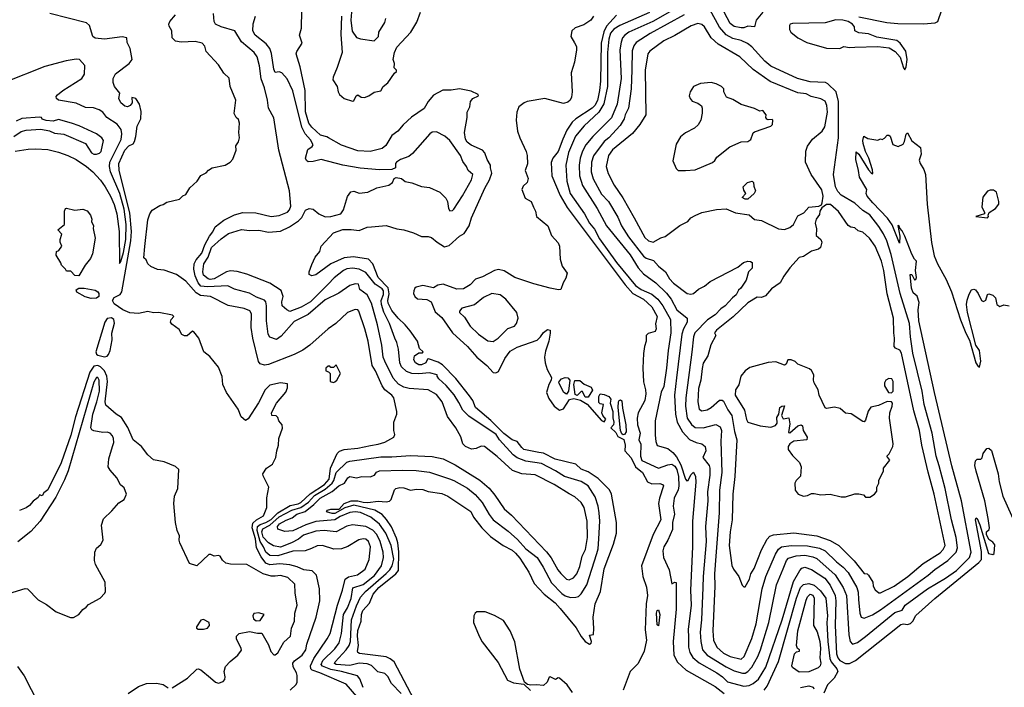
# Model space of a CAD drawing. Extents: x 1468344 to 1613994, y 525695 to 643861.
# Tile 33 of 256: x 1498408 to 1505679, y 584687 to 589618. Entities that reach past the tile are written whole.
import ezdxf

# ---------------------------------------------------------------- set-up
doc = ezdxf.new("R2010")
doc.units = 0

msp = doc.modelspace()

# ---------------------------------------------------------------- linework, layer by layer
at = {"layer": '0CON10XD'}
for points in [[(1503894.7, 589675), (1503845.7, 589615), (1503835, 589566.2), (1503785, 589570.8), (1503755, 589559.2), (1503735, 589559.1), (1503685, 589568.6), (1503655, 589589.7), (1503565, 589756.5)], [(1500405, 584666.7), (1500450.7, 584709.3), (1500456.7, 584725), (1500456.2, 584775), (1500452, 584795), (1500427.5, 584837.5), (1500426.2, 584865), (1500438.1, 584881.9), (1500495, 584925.8), (1500520, 584965), (1500528.2, 585005), (1500596.9, 585205), (1500624.4, 585325), (1500621.9, 585415), (1500600, 585515), (1500567.4, 585547.4), (1500506, 585555), (1500458.1, 585578.1), (1500402.4, 585592.4), (1500328.6, 585598.6), (1500255, 585592.5), (1500226.5, 585605), (1500192.2, 585652.2), (1500157.3, 585717.3), (1500148.9, 585785), (1500125.3, 585865), (1500130.1, 585899.9), (1500156.5, 585923.5), (1500209.1, 585955), (1500232.9, 586015), (1500233.5, 586086.5), (1500247.1, 586165), (1500205, 586250), (1500203.8, 586265), (1500230, 586305), (1500274.1, 586335.9), (1500300, 586385), (1500306.2, 586435), (1500320, 586475), (1500321.2, 586525), (1500348.3, 586601.7), (1500346.7, 586625), (1500321.2, 586655), (1500315, 586680), (1500301.7, 586691.7), (1500270, 586695), (1500267.5, 586715), (1500303.8, 586785), (1500373.6, 586866.4), (1500385, 586900), (1500385, 586930), (1500335, 586936.2), (1500255, 586918), (1500221.9, 586885), (1500170.5, 586789.5), (1500095, 586670), (1500075, 586658.8), (1500044.2, 586684.2), (1500022.3, 586742.3), (1499934.1, 586864.1), (1499908.8, 586925), (1499904.2, 586984.2), (1499875, 587052.5), (1499811.7, 587131.7), (1499767.5, 587165), (1499730, 587265), (1499695, 587312), (1499685, 587316.7), (1499645, 587283.8), (1499625, 587283.3), (1499605, 587292.5), (1499585, 587330), (1499530.7, 587370.7), (1499522.5, 587385), (1499527.5, 587405), (1499547.5, 587425), (1499537.5, 587435), (1499435, 587456), (1499395, 587453.8), (1499355, 587464), (1499285, 587449.4), (1499222.1, 587452.1), (1499170.8, 587475), (1499105, 587519.4), (1499092.6, 587545), (1499105, 587565.3), (1499150.8, 587589.2), (1499161.2, 587608.8), (1499228.6, 587985), (1499233.9, 588055), (1499222.6, 588192.6), (1499141.6, 588505), (1499139, 588555), (1499185, 588653.8), (1499215, 588686.9), (1499245, 588702.5), (1499255, 588719.2), (1499266.7, 588755), (1499275, 588831.4), (1499303.5, 588886.5), (1499305, 588940), (1499292.6, 588995), (1499265, 589036.7), (1499235, 589042.5), (1499237.9, 589005), (1499224.6, 588985), (1499205, 588975.2), (1499185, 588980), (1499155, 589004.3), (1499140.9, 589035), (1499147.5, 589075), (1499108.5, 589125), (1499097.9, 589155), (1499099.1, 589185), (1499115, 589218), (1499216.9, 589295), (1499238.1, 589325), (1499224, 589405), (1499200.9, 589450.9), (1499200, 589485), (1499165, 589492), (1499034.1, 589474.1), (1498965, 589481.9), (1498949.2, 589495), (1498924, 589575), (1498902, 589595), (1498630, 589665)], [(1501103.5, 587095), (1501092.9, 587125), (1501082.7, 587215), (1501050.4, 587365), (1501005.4, 587525), (1500973.3, 587585), (1500920, 587625), (1500910, 587665), (1500885, 587666.8), (1500845, 587654.7), (1500765, 587599.1), (1500665, 587549.7), (1500538.1, 587441.9), (1500435, 587389.6), (1500339.8, 587280.2), (1500305, 587255.4), (1500255, 587272.5), (1500242.1, 587295), (1500229.5, 587395), (1500230.2, 587505), (1500225.3, 587535), (1500215, 587547.1), (1500157.9, 587567.9), (1500105, 587597.8), (1499995, 587627.2), (1499945, 587653.5), (1499795, 587646.4), (1499745, 587651.3), (1499725, 587674.7), (1499704, 587726), (1499694.8, 587775), (1499697.7, 587815), (1499711.2, 587845), (1499754, 587895), (1499775.2, 587955), (1499809.9, 588020.1), (1499835, 588050.4), (1499852, 588088), (1499915, 588138), (1499995, 588177.6), (1500056.3, 588193.7), (1500150.8, 588190.8), (1500265, 588164.3), (1500325, 588172.1), (1500385, 588196.9), (1500400.4, 588215), (1500410.5, 588240.5), (1500400.5, 588355), (1500320.7, 588655), (1500285, 588893.8), (1500244.2, 588965), (1500237.5, 589025), (1500216.4, 589115), (1500190.4, 589180.4), (1500178.7, 589278.7), (1500162.5, 589345), (1500140.4, 589375), (1500045.2, 589455.2), (1499997.3, 589535), (1499895.8, 589565), (1499854.2, 589585), (1499844.5, 589604.5), (1499839.2, 589665)], [(1501005, 588089.5), (1501115, 588099.4), (1501192.7, 588072.7), (1501245, 588066.5), (1501315, 588044.4), (1501375, 588017.5), (1501425, 588016.9), (1501449.7, 588009.7), (1501490, 587975), (1501545, 587941.5), (1501579.7, 587950.3), (1501655, 588018.6), (1501691.1, 588038.9), (1501728, 588095), (1501744.8, 588155), (1501843.7, 588375), (1501878.1, 588435), (1501894.1, 588485), (1501884.4, 588525), (1501885.7, 588545), (1501859.4, 588585), (1501842.1, 588635), (1501824.5, 588655), (1501741.3, 588691.3), (1501713.5, 588713.5), (1501699.7, 588735), (1501693.4, 588785), (1501713.2, 588895), (1501711.5, 588935), (1501731.1, 588975), (1501738.1, 589015), (1501755, 589036.5), (1501796, 589055), (1501793.8, 589065), (1501741.5, 589091.5), (1501655, 589107.5), (1501595, 589097.8), (1501532.8, 589097.2), (1501465, 589060.9), (1501423.8, 589015), (1501395, 588961.2), (1501301.7, 588898.3), (1501238.9, 588841.1), (1501200.3, 588795), (1501157.1, 588762.9), (1501111.4, 588688.6), (1501083.9, 588666.2), (1500995, 588645.8), (1500905, 588649.3), (1500785, 588692.3), (1500689.6, 588745), (1500675, 588754.1), (1500630, 588765), (1500565, 588824), (1500544.4, 588855), (1500517.9, 588937.9), (1500516.3, 589096.3), (1500480, 589270), (1500450.8, 589365), (1500455, 589382.5), (1500494, 589445), (1500474, 589505), (1500490, 589555), (1500491.2, 589685)], [(1500784.8, 589645), (1500779.4, 589509.4), (1500788.4, 589375), (1500753.6, 589265), (1500722.8, 589195), (1500720.8, 589175), (1500752.9, 589125), (1500759.2, 589085), (1500770, 589065), (1500805, 589036), (1500865, 589017.5), (1500875, 589020), (1500892.5, 589055), (1500905, 589062.5), (1500930, 589045), (1500955, 589043.3), (1500987.5, 589055), (1501025, 589083.3), (1501075, 589092.5), (1501093.3, 589125), (1501127.1, 589152.9), (1501175, 589222.5), (1501190, 589235), (1501190, 589245), (1501173.6, 589263.6), (1501176, 589295), (1501166, 589325), (1501176, 589375), (1501192.5, 589415), (1501295.8, 589525), (1501340.3, 589599.7), (1501366.9, 589675)], [(1500858.6, 589675), (1500854.2, 589614.2), (1500864.3, 589534.3), (1500896.4, 589486.4), (1500925, 589476.7), (1501025, 589463.3)], [(1503057.8, 589672.2), (1502839.6, 589575), (1502795, 589548.7), (1502771.4, 589518.6), (1502758.6, 589475), (1502749.4, 589375), (1502749.2, 589125), (1502722, 588998), (1502684.9, 588935.1), (1502576.8, 588835), (1502512.3, 588757.7), (1502461.4, 588638.6), (1502440.7, 588545), (1502447.5, 588425), (1502472.5, 588335), (1502578.7, 588185), (1502615, 588115.7), (1502652, 588072), (1502689.9, 587999.9), (1502815.6, 587825), (1502956.6, 587655), (1502996.8, 587625), (1503075, 587591.8), (1503120, 587555), (1503157.6, 587505), (1503214, 587405), (1503216.5, 587306.5), (1503196.6, 587175), (1503185.2, 587045), (1503165, 586910), (1503145, 586867.5), (1503100.9, 586655), (1503100.2, 586550.2), (1503105, 586502.5), (1503114.5, 586474.5), (1503195, 586451.1), (1503231.9, 586421.9), (1503259.3, 586389.3), (1503291.2, 586331.2), (1503324.2, 586225), (1503335, 586212.5), (1503345, 586215.8), (1503363.8, 586256.2), (1503385, 586276), (1503399.3, 586245), (1503401.8, 586201.8), (1503376.5, 585915), (1503375.3, 585725), (1503361.8, 585405), (1503365.6, 585295), (1503344.8, 585115), (1503348.1, 585058.1), (1503346.9, 584985), (1503355.9, 584945), (1503378.3, 584908.3), (1503425, 584868.6), (1503555, 584794.3), (1503597.2, 584765), (1503635, 584727.9), (1503755, 584694.8), (1503795, 584701.6), (1503825.5, 584714.5), (1503865, 584748.7), (1503918.9, 584835), (1504039.6, 585185), (1504122.1, 585467.9), (1504169.5, 585550.5), (1504185, 585566.9), (1504205, 585574.2), (1504255, 585558.2), (1504353.4, 585493.4), (1504392.3, 585442.3), (1504430, 585365), (1504435.7, 585325), (1504430, 585145), (1504440.5, 584935), (1504450.2, 584905), (1504465, 584885.9), (1504505, 584863.9), (1504535.9, 584864.1), (1504579.7, 584885), (1504915, 585150.2), (1504935, 585157.4), (1504965, 585150.9), (1504985, 585157.8), (1505004, 585176), (1505025, 585218.1), (1505166.2, 585343.8), (1505491.4, 585608.6), (1505509.6, 585630.4), (1505509.4, 585689.4), (1505466.4, 585923.6), (1505471.2, 585938.8), (1505478, 585935), (1505497.3, 585887.3), (1505561.2, 585675), (1505595, 585668), (1505605, 585676.7), (1505608.8, 585738.8), (1505595, 585760), (1505565, 585780), (1505547.5, 585815), (1505547.5, 585835), (1505567.1, 585852.9), (1505569.4, 585865), (1505560, 585935), (1505535.2, 586065.2), (1505471.5, 586285), (1505461.9, 586325), (1505465, 586360), (1505478.3, 586371.7), (1505505, 586372.5), (1505515, 586382.5), (1505522.5, 586415), (1505549.3, 586450.7), (1505565, 586453.8), (1505585, 586437.5), (1505634.1, 586264.1), (1505641.3, 586205), (1505668.7, 586098.7), (1505795, 585813.8)], [(1503295, 589725.9), (1503084.4, 589605), (1502906.5, 589525), (1502877.3, 589505), (1502860.5, 589485), (1502848.5, 589451.5), (1502840, 589395), (1502850.2, 589185), (1502820.7, 588995), (1502777.7, 588892.3), (1502639.4, 588755), (1502589.4, 588695), (1502565, 588648.1), (1502546.2, 588595), (1502540, 588545), (1502543.2, 588465), (1502565, 588394.4), (1502673.4, 588223.4), (1502742.5, 588095), (1502915, 587881.8), (1502975.5, 587785.5), (1503015, 587740.9), (1503105, 587673.8), (1503185, 587598.4), (1503217.7, 587555), (1503260.2, 587475), (1503336.6, 587415), (1503337.5, 587385), (1503309.6, 587335), (1503298.1, 587295), (1503257.5, 586972.5), (1503244.5, 586845), (1503250.6, 586705), (1503262, 586645), (1503302.7, 586575), (1503355, 586517.8), (1503402.5, 586495), (1503446, 586485), (1503470, 586465), (1503473.8, 586435), (1503453.9, 586385), (1503500, 586325), (1503505.6, 586305), (1503505.2, 586255.2), (1503487.8, 586132.2), (1503489.1, 586065), (1503473.4, 585875), (1503476.7, 585765), (1503454, 585505), (1503453.9, 585423.9), (1503443.9, 585185), (1503433.5, 585095), (1503438, 585025), (1503449.7, 584965), (1503484.6, 584925), (1503625, 584838.7), (1503685, 584808.4), (1503745, 584791.8), (1503765, 584792.4), (1503786.2, 584805), (1503815, 584836.5), (1503858.6, 584915), (1503878.7, 584965), (1503940.6, 585165), (1503997.5, 585445), (1504046.5, 585563.5), (1504071.1, 585625), (1504085, 585642), (1504141.6, 585658.4), (1504205, 585663.8), (1504265, 585651.2), (1504295, 585637.6), (1504429.1, 585519.1), (1504488.3, 585425), (1504512.5, 585365), (1504530.5, 585075), (1504540.4, 585025), (1504557.1, 585007.1), (1504595, 585018), (1504655, 585061.8), (1504869.7, 585240.3), (1504923.6, 585256.4), (1504946.6, 585295), (1505111.8, 585415), (1505245, 585494.2), (1505325, 585550.5), (1505423.1, 585646.9), (1505434.8, 585685), (1505363.4, 586065), (1505292.4, 586322.4), (1505163.3, 586865), (1505048.8, 587395), (1505043.8, 587475), (1505049.6, 587529.6), (1505035.6, 587575.6), (1505005, 587601.4), (1504993.4, 587636.6), (1504984, 587736), (1504995, 587737.5), (1505015, 587697.5), (1505025, 587700), (1505030, 587715), (1505023.8, 587765), (1505030, 587835), (1505015, 587850), (1504995.8, 587885.8), (1504945, 588020), (1504925, 588060), (1504907.5, 588077.5), (1504905, 588090), (1504892.5, 588097.5), (1504908.3, 588018.3), (1504905, 587967.5), (1504852, 588102), (1504817.5, 588152.5)], [(1503735, 584894.2), (1503758.8, 584915), (1503815, 585047.5), (1503847.3, 585157.3), (1503890, 585415), (1503917.6, 585505), (1503988.2, 585671.8), (1504012.6, 585707.4), (1504034.4, 585725), (1504105, 585735.8), (1504225, 585733.3), (1504315, 585715.6), (1504355, 585695.8), (1504438.9, 585615), (1504489.7, 585575), (1504524.8, 585534.8), (1504590.2, 585425), (1504599.2, 585389.2), (1504602.4, 585335), (1504611.1, 585235), (1504622.5, 585205), (1504645, 585197.5), (1504705, 585223), (1504765, 585258.4), (1505116.9, 585515), (1505165, 585558.6), (1505262.8, 585625), (1505322.9, 585685), (1505332.2, 585717.8), (1505324.4, 585794.4), (1505290.2, 585925), (1505243.3, 586155), (1505196.9, 586323.1), (1505176.2, 586395), (1505146.1, 586565), (1505087.5, 586775), (1505072, 586875), (1505004.3, 587155), (1504985.2, 587275), (1504977.8, 587375), (1504909, 587595), (1504842.6, 587885), (1504810.7, 587985), (1504786.3, 588036.3), (1504752, 588092), (1504685, 588176.5), (1504635, 588208.5), (1504575, 588263.4), (1504475, 588322.6), (1504449.6, 588349.6), (1504433.2, 588385), (1504418.2, 588475), (1504454.3, 588745), (1504455.2, 589015), (1504438.1, 589085), (1504375, 589145.6), (1504358, 589155), (1504245, 589160), (1504152, 589185), (1503955, 589273.9), (1503911.5, 589311.5), (1503815, 589416.8), (1503782.3, 589442.3), (1503735, 589464.7), (1503675, 589480), (1503625, 589505.9), (1503575, 589563.8), (1503504, 589694)], [(1505215, 589688.8), (1505185, 589603.3), (1505165, 589592), (1505085.4, 589584.6), (1504891.7, 589588.3), (1504812, 589595), (1504605, 589636.9)], [(1499332.3, 587942.3), (1499355, 588140), (1499368.8, 588185), (1499387.3, 588212.7), (1499443, 588247), (1499467.7, 588252.3), (1499495, 588270), (1499588.3, 588291.7), (1499613.6, 588316.4), (1499635, 588327.5), (1499663.6, 588376.4), (1499717.5, 588425), (1499745, 588467.5), (1499785, 588487.5), (1499802.3, 588507.7), (1499830, 588525), (1499925, 588543.3), (1499962.5, 588565), (1499981.7, 588588.3), (1500006.4, 588653.6), (1500003.6, 588686.4), (1500023.6, 588716.4), (1500031.2, 588745), (1500026.7, 588785), (1500032.5, 588855), (1500025, 588880), (1500007, 588897), (1499992.5, 588925), (1500003.3, 589025), (1499962.5, 589125), (1499956.1, 589186.1), (1499915, 589223.3), (1499876.2, 589285), (1499785, 589382.5), (1499775, 589422.5), (1499756.7, 589445), (1499705, 589458.2), (1499601.7, 589451.7), (1499558.5, 589458.5), (1499534, 589485), (1499532.5, 589535), (1499510.9, 589570.9), (1499508.6, 589585), (1499517.1, 589605), (1499559.2, 589655)], [(1501649.9, 586789.9), (1501616.5, 586846.5), (1501557.6, 586917.6), (1501504.2, 586965), (1501490, 586985), (1501490, 586995), (1501435, 587009.1), (1501355, 587002.7), (1501305, 587006.2), (1501265, 587020.5), (1501228.6, 587055), (1501215.5, 587085), (1501205.4, 587185), (1501194.1, 587234.1), (1501177.5, 587265), (1501138.1, 587375), (1501097.2, 587457.2), (1501079.8, 587515), (1501076.8, 587545), (1501095, 587588.2), (1501095, 587616.9), (1501085, 587631.5), (1501033.8, 587663.8), (1500965, 587750.8), (1500915, 587774.8), (1500865, 587782.3), (1500825, 587779.2), (1500798.2, 587765), (1500729.3, 587710.7), (1500685, 587663.8), (1500555, 587533.7), (1500486.7, 587495), (1500403.6, 587463.6), (1500380, 587475), (1500345.7, 587505.7), (1500344.5, 587534.5), (1500354.6, 587575), (1500339.3, 587619.3), (1500255, 587672.9), (1500085, 587738.2), (1500015, 587758.5), (1499965, 587763.9), (1499935, 587756.4), (1499844.5, 587705.5), (1499815, 587700.5), (1499800, 587705), (1499765, 587732.5), (1499760, 587755), (1499768.5, 587815), (1499800.3, 587865), (1499825.6, 587935), (1499895, 587999.2), (1499951.1, 588038.9), (1500045, 588069.1), (1500105, 588060.5), (1500175, 588062.9), (1500245, 588047.8), (1500334, 588056), (1500400.8, 588089.2), (1500467.9, 588132.1), (1500491.5, 588158.5), (1500519.7, 588210.3), (1500545, 588223.8), (1500575, 588220), (1500617.5, 588185), (1500665, 588162), (1500705, 588164), (1500780, 588185), (1500800, 588215), (1500828.3, 588311.7), (1500853.9, 588346.1), (1500875, 588352.5), (1500915, 588337.5), (1500980, 588345), (1501045, 588376), (1501133.6, 588396.4), (1501160, 588415), (1501173.6, 588446.4), (1501188.3, 588451.7), (1501226.4, 588446.4), (1501255, 588422.5), (1501305, 588412.5), (1501375, 588387.5), (1501435, 588380), (1501510, 588345), (1501555, 588300), (1501567.5, 588275), (1501573.6, 588223.6), (1501585, 588207.5), (1501605, 588210), (1501615, 588218.8), (1501677.4, 588317.4), (1501745, 588434.5), (1501753.3, 588475), (1501720, 588505), (1501707.1, 588535), (1501680.7, 588570.7), (1501663.9, 588615), (1501585.4, 588725), (1501546.9, 588756.9), (1501485, 588789.2), (1501455, 588787.2), (1501437.1, 588775), (1501309.3, 588630.7), (1501281, 588609), (1501220.8, 588585), (1501191.2, 588565), (1501184, 588555), (1501183.3, 588525), (1501157.1, 588512.9), (1501065, 588510.4), (1500922.6, 588522.6), (1500794.8, 588544.8), (1500635.4, 588584.6), (1500575, 588571.9), (1500539.1, 588569.1), (1500525, 588578.8), (1500517.5, 588595), (1500535, 588660), (1500568.8, 588681.2), (1500574.6, 588695), (1500555, 588730), (1500516.2, 588776.2), (1500491.9, 588825), (1500425, 589093.3), (1500382.3, 589182.3), (1500345, 589225.8), (1500325, 589234.2), (1500295, 589228.8), (1500285, 589252.5), (1500267.8, 589367.8), (1500254.8, 589404.8), (1500229.1, 589439.1), (1500147.3, 589505), (1500130, 589535), (1500132.4, 589587.6), (1500149.2, 589645)], [(1501025, 589463.3), (1501056.7, 589495), (1501061.2, 589525), (1501103.6, 589596.4), (1501113, 589627)], [(1502646.1, 589645), (1502626.2, 589615), (1502575, 589579.7), (1502510.8, 589559.2), (1502485, 589536.7), (1502476.9, 589495), (1502505, 589446.5), (1502519.7, 589419.7), (1502520.7, 589395), (1502505.8, 589305), (1502480.5, 589225), (1502486.9, 589085), (1502482.2, 589045), (1502473.1, 589025), (1502455, 589008.2), (1502425, 588998.9), (1502285, 589036.5), (1502155, 589014), (1502132.7, 589005), (1502094.4, 588975), (1502080.4, 588935), (1502073.3, 588875), (1502084.3, 588795), (1502100.4, 588745), (1502148.2, 588645), (1502155.6, 588615), (1502157, 588553), (1502140.9, 588505), (1502162.7, 588445), (1502154.6, 588415.4), (1502125, 588389.2), (1502115.6, 588365), (1502141.2, 588301.2), (1502185.5, 588275.5), (1502203.2, 588233.2), (1502217.5, 588205), (1502223.3, 588165), (1502307.8, 588095), (1502335.6, 588025), (1502385, 587969.2), (1502395, 587946.7), (1502398.9, 587848.9), (1502415, 587797.5), (1502450, 587745), (1502441.7, 587708.3), (1502421.2, 587675), (1502404.3, 587625.7), (1502386.9, 587623.1), (1502326, 587635), (1502205, 587667.7), (1502064.4, 587715), (1501985, 587763.9), (1501945, 587772.4), (1501915, 587766.4), (1501825, 587719.5), (1501775, 587701.4), (1501735, 587660.3), (1501685, 587630.6), (1501635, 587629), (1501535, 587665.3), (1501495, 587657.5), (1501465, 587637), (1501385, 587654.3), (1501336.6, 587643.4), (1501324.8, 587635), (1501317.7, 587615), (1501317.3, 587595), (1501325.9, 587575), (1501346.8, 587556.8), (1501415, 587551.5), (1501445.6, 587535.6), (1501475, 587461.8), (1501525, 587418.2), (1501605.3, 587305), (1501715.3, 587205.3), (1501784.7, 587125), (1501857.5, 587065), (1501905, 587013.1), (1501925, 587009.4), (1501945, 587018.8), (1501990, 587115), (1502029.3, 587170.7), (1502081.5, 587198.5), (1502228.8, 587251.2), (1502254.3, 587275), (1502275, 587306.8), (1502305, 587330.4), (1502326, 587326), (1502326, 587304), (1502314.7, 587245), (1502290.2, 587169.8), (1502283.8, 587125), (1502288.2, 587085), (1502304, 587034), (1502334.3, 586975), (1502332.9, 586955), (1502314.4, 586925), (1502299.2, 586865), (1502315, 586820.8), (1502354.6, 586765), (1502395, 586734.7), (1502423.1, 586745), (1502467.2, 586812.8), (1502500.3, 586820.3), (1502548.3, 586808.3), (1502599.6, 586779.6), (1502705, 586659.2), (1502725, 586648.8), (1502737, 586667), (1502713.3, 586695), (1502706.7, 586715), (1502720, 586775), (1502695, 586780), (1502685, 586790), (1502683.9, 586836.1), (1502695, 586855.8), (1502725, 586851.1), (1502757.5, 586835), (1502773.1, 586815), (1502767.5, 586785), (1502787.8, 586725), (1502787.2, 586677.2), (1502796.2, 586645), (1502792.9, 586625), (1502774.3, 586605), (1502809.8, 586569.8), (1502825, 586538.9), (1502868.8, 586518.8), (1502880, 586475), (1502877.3, 586435), (1502923.3, 586383.3), (1502956.5, 586316.5), (1503006.7, 586275), (1503045, 586205.4), (1503075, 586190), (1503135, 586191.5), (1503154, 586185), (1503162.2, 586175), (1503132.2, 586085), (1503125.3, 586045), (1503143.2, 585925), (1503085, 585817.1), (1503000, 585585), (1503010, 585505), (1503036.2, 585426.2), (1503043.3, 585365), (1503033.9, 585305), (1503026.9, 585113.1), (1503036.9, 585035), (1503020, 584955), (1502976, 584864), (1502916.9, 584805), (1502864.8, 584665.2)], [(1502815, 589651.2), (1502740.4, 589569.6), (1502720.5, 589529.5), (1502702.8, 589445), (1502696.2, 589165), (1502690, 589095), (1502675, 589020.8), (1502655.1, 588984.9), (1502635.5, 588964.5), (1502515, 588886.1), (1502488.7, 588861.3), (1502448.3, 588801.7), (1502417.7, 588735), (1502383.6, 588645), (1502346, 588595), (1502332.7, 588562.7), (1502338.3, 588465), (1502400.1, 588320.1), (1502451.4, 588231.4), (1502879, 587659), (1502937, 587597), (1503015, 587554), (1503075, 587498.3), (1503115.2, 587425), (1503102.7, 587372.7), (1503107.5, 587335), (1503101.1, 587315), (1503048.9, 587301.1), (1503035.3, 587284.7), (1503035.4, 587244.6), (1503022.5, 587205), (1503015, 587152.5), (1503008.9, 587045), (1503013.8, 586943.8), (1503029.2, 586885), (1503030.6, 586855), (1503024.5, 586805), (1502975.9, 586714.1), (1502968.4, 586675), (1502969.4, 586625), (1502990.8, 586565), (1502980.7, 586515), (1502994.1, 586484.1), (1502992.2, 586395), (1503002.8, 586362.8), (1503125, 586306), (1503195, 586331.6), (1503225, 586334.8), (1503245, 586321.1), (1503260.5, 586295), (1503273.3, 586245), (1503275.8, 586174.2), (1503269.8, 586145), (1503240.5, 586085), (1503233.8, 586026.2), (1503243.7, 585965), (1503229.6, 585905), (1503227.8, 585852.2), (1503195, 585774.2), (1503165, 585726), (1503156.4, 585695), (1503162.3, 585645), (1503204, 585555), (1503225, 585452.5), (1503245, 585463.3), (1503255, 585462.5), (1503256.6, 585456.6), (1503256, 585264), (1503234.7, 585025), (1503239.1, 584925), (1503265, 584873.6), (1503330, 584815), (1503545, 584692.9), (1503610.8, 584640.8)], [(1503315, 589653.3), (1503065, 589517.2), (1502961.3, 589448.7), (1502942.3, 589425), (1502930.5, 589389.5), (1502927.3, 589247.3), (1502922.7, 589107.3), (1502904.8, 588965.2), (1502878.2, 588915), (1502871.5, 588885), (1502843.3, 588836.7), (1502759.6, 588745), (1502725, 588719.6), (1502645, 588613.1), (1502629.5, 588565), (1502628.9, 588495), (1502643.5, 588443.5), (1502705, 588328.5), (1502755.3, 588275), (1502825, 588158.9), (1502853.1, 588095), (1502904, 588015), (1503015, 587871.6), (1503035, 587856.8), (1503089.2, 587839.2), (1503125, 587798.6), (1503178, 587755), (1503206.7, 587705), (1503235, 587672.2), (1503336, 587596), (1503365, 587591.4), (1503385, 587596.7), (1503421.7, 587628.3), (1503465, 587649.6), (1503506.2, 587683.8), (1503710.6, 587789.4), (1503752, 587825), (1503785, 587834), (1503805, 587833.3), (1503816.7, 587825), (1503817, 587783), (1503790, 587755), (1503773.3, 587695), (1503733.3, 587635), (1503715, 587620), (1503698.5, 587585), (1503671.4, 587565), (1503616.9, 587505), (1503586.2, 587483.8), (1503545, 587438.5), (1503488.2, 587401.8), (1503394.1, 587305), (1503383.7, 587275), (1503372.5, 587162.5), (1503326.5, 586825), (1503324.4, 586765), (1503338.2, 586675), (1503369, 586629), (1503396.5, 586606.5), (1503455, 586604.2), (1503548.8, 586628.8), (1503581.1, 586611.1), (1503591.1, 586585), (1503586.8, 586505), (1503592.6, 586275), (1503576.6, 586143.4), (1503573.8, 585975), (1503549.6, 585655), (1503539.3, 585525), (1503542.5, 585435), (1503525.7, 585105), (1503531.9, 585035), (1503556.6, 584985), (1503605, 584939.8), (1503655, 584914.8), (1503735, 584894.2)], [(1503085, 587974.6), (1503142.3, 588007.7), (1503175, 588017.6), (1503282.3, 588097.7), (1503342, 588128), (1503365, 588154.6), (1503395, 588173.3), (1503445, 588195.3), (1503552.7, 588217.3), (1503625, 588222), (1503695, 588191.2), (1503795, 588176.7), (1503835, 588143.3), (1503885, 588136), (1504012.7, 588072.7), (1504055, 588068.2), (1504095, 588082.5), (1504121.2, 588105), (1504155, 588168.5), (1504198.4, 588191.6), (1504235, 588234.4), (1504309.2, 588240.8), (1504328.3, 588251.7), (1504334.4, 588265.6), (1504341.5, 588315), (1504331.9, 588361.9), (1504253.9, 588475), (1504210, 588565), (1504213.9, 588646.1), (1504226.4, 588683.6), (1504263.6, 588735), (1504334.4, 588795.6), (1504353.2, 588826.8), (1504373, 588935), (1504368.9, 588985), (1504355.6, 589015.6), (1504325, 589034.7), (1504251.9, 589051.9), (1504215, 589069.5), (1504155, 589077.4), (1503951.1, 589161.1), (1503825, 589251.5), (1503725, 589343.6), (1503565, 589436.6), (1503513.2, 589485), (1503465, 589564.4), (1503445, 589583.8), (1503415, 589591.1), (1503367.2, 589572.8), (1503245, 589500.9), (1503165, 589462.2), (1503062.5, 589385), (1503045.4, 589365), (1503026.6, 589245), (1503031.2, 588915), (1502986.6, 588843.4), (1502933.2, 588776.8), (1502785, 588657.9), (1502755.2, 588615), (1502739.7, 588535), (1502753.1, 588483.1), (1502798.2, 588395), (1502862.9, 588302.9), (1502945.6, 588154.4), (1503025, 588009.5), (1503051.4, 587985), (1503085, 587974.6)], [(1504945, 589248.8), (1504955, 589270), (1504960.6, 589325), (1504950.6, 589385), (1504910.4, 589445), (1504885, 589464.1), (1504738.6, 589488.6), (1504675, 589514.3), (1504605, 589520), (1504576, 589535), (1504572, 589565), (1504557.1, 589585), (1504526.4, 589605), (1504485.5, 589615.5), (1504435, 589616.4), (1504355, 589596.2), (1504115, 589590.4), (1504098, 589585), (1504092.9, 589575), (1504092.5, 589545), (1504103.3, 589525), (1504153.1, 589483.1), (1504220.6, 589450.6), (1504365, 589408.8), (1504464.7, 589405.3), (1504495, 589420), (1504535, 589412.9), (1504575, 589415.6), (1504745, 589419.8), (1504829.5, 589409.5), (1504872.4, 589382.4), (1504910.3, 589340.3), (1504935, 589263.8), (1504945, 589248.8)], [(1498375, 588647.9), (1498471.8, 588661.8), (1498525, 588665.1), (1498615, 588658.4), (1498695, 588639.9), (1498762.7, 588615), (1498824.7, 588585), (1498900.9, 588535), (1498948.1, 588495), (1499005, 588432.3), (1499039.6, 588385), (1499078.4, 588315), (1499105, 588252.5), (1499125, 588183.3), (1499142.6, 588055), (1499145, 587817.5), (1499155, 587831.2), (1499175, 587900), (1499192.4, 587995), (1499193.9, 588106.1), (1499179.5, 588219.5), (1499148.8, 588335), (1499079.7, 588495), (1499070.7, 588535), (1499074.8, 588565), (1499156.5, 588733.5), (1499161.7, 588775), (1499156.8, 588806.8), (1499127.4, 588847.4), (1499050.6, 588895), (1499021.4, 588935), (1498995, 588952.1), (1498953.6, 588966.4), (1498895, 588970.4), (1498825, 589001.5), (1498695, 589024.2), (1498680, 589035), (1498678.3, 589051.7), (1498687, 589063), (1498726.7, 589095), (1498866, 589185), (1498887.5, 589215), (1498888.8, 589278.8), (1498848.8, 589325), (1498825, 589327.7), (1498750.8, 589315), (1498595, 589271.8), (1498295, 589154.7)], [(1503325, 588503.3), (1503395, 588510), (1503525, 588563.8), (1503542.3, 588577.7), (1503557.3, 588602.7), (1503651.7, 588678.3), (1503735, 588716.2), (1503785, 588717.5), (1503806.1, 588733.9), (1503825, 588782.5), (1503835, 588791.2), (1503955, 588832.5), (1503967.5, 588845), (1503970, 588875), (1503965, 588880), (1503935, 588877.5), (1503925, 588882.5), (1503917.5, 588895), (1503920, 588915), (1503897, 588947), (1503873, 588943), (1503835, 588962.5), (1503735, 588992.5), (1503675, 589030), (1503627.5, 589045), (1503606.7, 589085), (1503607, 589107), (1503590, 589125), (1503550, 589145), (1503515, 589153.3), (1503435, 589146.2), (1503385, 589123.8), (1503359.2, 589085), (1503352.5, 589055), (1503358, 589035), (1503375, 589016), (1503415, 589002.5), (1503442.7, 588982.7), (1503448, 588965), (1503446.8, 588926.8), (1503438.6, 588875), (1503417.4, 588842.6), (1503391.7, 588818.3), (1503325, 588783.8), (1503287.1, 588752.9), (1503255, 588700), (1503230, 588575), (1503255, 588520), (1503270, 588505), (1503325, 588503.3)], [(1498365, 588756.2), (1498418.3, 588791.7), (1498455, 588803.3), (1498565, 588808.8), (1498628.3, 588798.3), (1498665, 588781.2), (1498735, 588773.8), (1498894.2, 588704.2), (1498938.8, 588635), (1498955, 588624.4), (1498975.8, 588624.2), (1498998.3, 588631.7), (1499010, 588645), (1499026, 588725), (1499015.8, 588745), (1498975, 588774.4), (1498848, 588835), (1498791.2, 588855), (1498695, 588880), (1498655, 588870), (1498603.9, 588873.9), (1498575, 588882.5), (1498570, 588895), (1498555, 588898.8), (1498425, 588888.9), (1498381.7, 588868.3)], [(1504817.5, 588152.5), (1504707.3, 588265), (1504666.7, 588315), (1504658.8, 588335), (1504664, 588365), (1504608.9, 588455), (1504603.3, 588503.3), (1504582.3, 588585), (1504585, 588642.5), (1504605.8, 588625.8), (1504675, 588510), (1504695, 588487.5), (1504705, 588480), (1504707.5, 588485), (1504705, 588510), (1504677.5, 588595), (1504654, 588645), (1504636.2, 588705), (1504634, 588725), (1504641.7, 588758.3), (1504670.7, 588740.7), (1504745, 588727.5), (1504765, 588737.5), (1504777.5, 588732.5), (1504795, 588742.5), (1504813.3, 588765), (1504825, 588766.2), (1504835, 588758.8), (1504856.2, 588696.2), (1504895, 588681.9), (1504931.6, 588698.4), (1504942.4, 588717.6), (1504955, 588773.3), (1504965, 588782.5), (1504995, 588722.5), (1505060, 588675), (1505066.2, 588626.2), (1505049.3, 588580.7), (1505058, 588555), (1505085, 588511.2), (1505096.5, 588475), (1505108.9, 588255), (1505141.7, 587971.7), (1505161.6, 587875), (1505185, 587815.3), (1505248.9, 587698.9), (1505288.2, 587608.2), (1505355, 587401.2), (1505395, 587303.1), (1505422.4, 587252.4), (1505469.4, 587085), (1505485, 587057.5), (1505495, 587052.5), (1505505.7, 587095), (1505495.6, 587175), (1505468.5, 587215), (1505407.4, 587455), (1505400.7, 587515), (1505403.7, 587546.3), (1505418.3, 587591.7), (1505437, 587623), (1505455, 587628.8), (1505465, 587622), (1505485, 587596), (1505510, 587545), (1505525, 587536.9), (1505543.7, 587546.3), (1505555, 587587.5), (1505565, 587592.5), (1505595, 587582.5), (1505613.6, 587563.6), (1505623.3, 587515), (1505645, 587501.2), (1505675, 587512.5), (1505715, 587503.8)], [(1503785, 588292.5), (1503765, 588292.5), (1503742.5, 588305), (1503770, 588335), (1503755, 588360), (1503751.2, 588385), (1503782.5, 588415), (1503816.7, 588426.7), (1503827, 588417), (1503828.3, 588388.3), (1503842.5, 588355), (1503832.5, 588335), (1503785, 588292.5)], [(1505555, 588154.4), (1505563.3, 588165), (1505558.8, 588175), (1505565.9, 588194.1), (1505615, 588223.8), (1505638, 588255), (1505638.8, 588275), (1505622.5, 588345), (1505598.1, 588358.1), (1505575, 588358.6), (1505555, 588351.2), (1505521.3, 588308.7), (1505512, 588235), (1505533.3, 588195), (1505532.5, 588185), (1505467.5, 588165), (1505555, 588154.4)], [(1498845, 587727.5), (1498815, 587730), (1498785, 587760), (1498755, 587760), (1498747.5, 587775), (1498716.7, 587805), (1498712.5, 587822.5), (1498678.3, 587878.3), (1498680, 587905), (1498696.4, 587913.6), (1498720, 587945), (1498707.5, 587975), (1498707.5, 587995), (1498720, 588035), (1498690, 588065), (1498740, 588105), (1498740, 588205), (1498747, 588223), (1498755, 588226.7), (1498815, 588212.5), (1498875, 588220), (1498906.1, 588206.1), (1498930, 588175), (1498940, 588145), (1498938.3, 588128.3), (1498952.5, 588095), (1498951.2, 588075), (1498966.2, 588005), (1498945, 587890), (1498931.2, 587855), (1498892.5, 587805), (1498845, 587727.5)], [(1504765, 585384), (1504865, 585434.2), (1504966.9, 585505), (1505078.7, 585601.3), (1505205, 585680.5), (1505228, 585705), (1505241.6, 585735), (1505162.2, 586115), (1505116.3, 586276.3), (1505069.6, 586475), (1505051.6, 586585), (1505010.1, 586729.9), (1504919.3, 587155), (1504906.8, 587176.8), (1504875, 587192.5), (1504866.5, 587205), (1504869.1, 587265), (1504862.5, 587305), (1504860.7, 587415), (1504812.7, 587592.7), (1504788.4, 587765), (1504771.4, 587835), (1504725.3, 587945), (1504684.5, 588005), (1504635, 588049.1), (1504598.9, 588058.9), (1504575, 588080), (1504545, 588086), (1504527, 588097), (1504455, 588201.1), (1504395, 588254), (1504366.1, 588253.9), (1504330.7, 588229.3), (1504317.5, 588205), (1504315, 588180), (1504290, 588145), (1504281.2, 588115), (1504293, 588073), (1504288.8, 588025), (1504324, 587995), (1504332, 587975), (1504322.5, 587935), (1504306.4, 587923.6), (1504255, 587908.8), (1504195, 587868.6), (1504165, 587860.8), (1504094.5, 587785.5), (1504050.6, 587725), (1504024.4, 587675.6), (1503958.8, 587631.2), (1503915, 587578.8), (1503885, 587567.5), (1503855, 587568.8), (1503785, 587526.1), (1503676.7, 587423.3), (1503552.5, 587325), (1503540, 587305), (1503547.5, 587285), (1503512.7, 587217.3), (1503490, 587135), (1503455, 587081.2), (1503448, 587042), (1503437.5, 586955), (1503421.9, 586895), (1503415.3, 586795), (1503425, 586742.9), (1503445, 586730), (1503485, 586735.6), (1503515, 586753.6), (1503575, 586807.5), (1503595, 586807.8), (1503605, 586800.5), (1503637.3, 586737.3), (1503667.2, 586695), (1503686.7, 586576.7), (1503704, 586515), (1503689.2, 586245), (1503674.2, 586115), (1503669.6, 585925), (1503654.1, 585835), (1503648.2, 585735), (1503668, 585588), (1503679.3, 585559.3), (1503717.5, 585505), (1503743, 585443), (1503755, 585430), (1503765, 585430), (1503797.5, 585485), (1503808, 585525), (1503830.8, 585565), (1503886.3, 585703.7), (1503928.9, 585781.1), (1503947.4, 585802.6), (1503975, 585813.2), (1504125, 585827.9), (1504295.2, 585805.2), (1504392, 585772), (1504456.8, 585735), (1504570.3, 585620.3), (1504645, 585527.5), (1504665, 585526.7), (1504676.7, 585515), (1504707.5, 585465), (1504710, 585435), (1504725, 585407.5), (1504752.5, 585385), (1504765, 585384)], [(1501320.7, 584595), (1501174.3, 584875), (1501145, 584898.4), (1501115, 584911.4), (1500917.7, 584937.7), (1500904.8, 584944.8), (1500903.2, 584953.2), (1500909.3, 584995), (1500901.8, 585065), (1500904, 585106), (1500928.5, 585175), (1500931.6, 585225), (1500941.5, 585255), (1500991.2, 585308.8), (1501018, 585375), (1501060.8, 585425), (1501185.5, 585524.5), (1501205, 585550.3), (1501207.2, 585687.2), (1501200.2, 585755), (1501190.1, 585790.1), (1501152.5, 585872.5), (1501118, 585928), (1501083.6, 585963.6), (1501030.4, 585995), (1500875, 586031.9), (1500807.9, 586012.1), (1500735, 585970.9), (1500715, 585970.6), (1500674.6, 585984.6), (1500680, 585995), (1500705, 586002.6), (1500766.7, 586003.3), (1500805, 586046.2), (1500855, 586064.8), (1500905, 586065.1), (1500943.8, 586053.8), (1500978, 586052), (1501055, 586062.9), (1501115, 586057.3), (1501138.3, 586061.7), (1501152, 586075), (1501175, 586146.2), (1501185, 586155.8), (1501215, 586164.3), (1501245, 586161.1), (1501293.4, 586143.4), (1501339.1, 586150.9), (1501385, 586147.7), (1501425, 586133.3), (1501525, 586119.1), (1501569.6, 586099.6), (1501740.6, 585985), (1501758.4, 585945), (1501820, 585865), (1501885, 585801.7), (1501978.2, 585735), (1502045, 585701.4), (1502068.9, 585678.9), (1502101.7, 585641.7), (1502168.2, 585538.2), (1502206.1, 585455), (1502281.6, 585375), (1502361.7, 585311.7), (1502400.1, 585270.1), (1502517.1, 585127.1), (1502555, 585061.5), (1502585, 585025.6), (1502615, 585006.2), (1502627, 585013), (1502630, 585025), (1502615, 585072.5), (1502645, 585076.9), (1502647.1, 585122.9), (1502643.2, 585205), (1502657.4, 585305), (1502697.3, 585395), (1502725, 585562.2), (1502793.3, 585745), (1502814.7, 585824.7), (1502815.3, 585905), (1502779.2, 586115), (1502762.8, 586145), (1502679.4, 586229.4), (1502605, 586279.8), (1502555, 586299.3), (1502515, 586334.6), (1502362.3, 586372.3), (1502275, 586416.9), (1502242.7, 586422.7), (1502131.8, 586445), (1502115, 586457.8), (1502082.2, 586502.2), (1502045, 586515.9), (1501983.1, 586563.1), (1501888.4, 586658.4), (1501774.6, 586754.6), (1501753.8, 586805), (1501730.8, 586840.8), (1501628.5, 586968.5), (1501530.1, 587070.1), (1501497.9, 587087.9), (1501427, 587113), (1501419.3, 587110.7), (1501407.3, 587082.7), (1501375, 587069.7), (1501355, 587068.4), (1501331.1, 587085), (1501317.5, 587105), (1501324.4, 587135), (1501355, 587157.8), (1501383.3, 587156.7), (1501386.5, 587165), (1501359.8, 587189.8), (1501346.1, 587245), (1501291, 587321), (1501255.4, 587365), (1501203.5, 587413.5), (1501155, 587470), (1501129.3, 587525), (1501126.6, 587545), (1501136.3, 587593.7), (1501129, 587639), (1501055.9, 587715), (1501014.8, 587814.8), (1500985, 587850), (1500872.9, 587867.1), (1500805, 587860.2), (1500705.6, 587814.4), (1500595, 587733.8), (1500565, 587726), (1500546.1, 587736.1), (1500545.9, 587755.9), (1500565, 587810), (1500589.2, 587865), (1500625.6, 587905), (1500633.5, 587945), (1500724.2, 588045), (1500795, 588067.5), (1500855, 588069.1), (1500915, 588062.2), (1500973.8, 588086.2), (1501005, 588089.5)], [(1500898.6, 584618.6), (1500819.5, 584709.5), (1500625.5, 584795.5), (1500568.7, 584815), (1500558.1, 584825), (1500556.1, 584845), (1500580.7, 584899.3), (1500679.7, 585045), (1500700.2, 585085), (1500753.9, 585295), (1500791.9, 585405), (1500810.6, 585485), (1500835, 585503.1), (1500902.1, 585517.9), (1500959.8, 585560.2), (1500988.2, 585631.8), (1500997.6, 585725), (1500985, 585765.4), (1500965, 585780.6), (1500945, 585783.6), (1500912.8, 585777.2), (1500831.5, 585728.5), (1500785, 585710.8), (1500727.4, 585707.4), (1500645, 585734.6), (1500605, 585731.5), (1500562.7, 585712.7), (1500515, 585696.5), (1500425, 585692.6), (1500315, 585659.6), (1500255, 585661), (1500225.3, 585685.3), (1500208.5, 585725), (1500183.2, 585763.2), (1500162.2, 585845), (1500165.1, 585874.9), (1500185, 585891.1), (1500225, 585903.6), (1500265, 585927.7), (1500314, 585976), (1500405, 586029.4), (1500465, 586042.9), (1500485, 586053.2), (1500553.1, 586116.9), (1500658.5, 586185), (1500693.4, 586225), (1500703.4, 586306.7), (1500752.8, 586415), (1500768.5, 586431.5), (1500805, 586444.7), (1500905, 586454.7), (1500997.8, 586472.2), (1501055, 586482.2), (1501105, 586499.2), (1501172, 586535), (1501178, 586555), (1501171.2, 586585), (1501170, 586645), (1501192, 586705), (1501192.5, 586725), (1501170, 586825), (1501155.5, 586845), (1501105.4, 586885), (1501083.6, 586913.6), (1501035.3, 587025), (1501011.2, 587065), (1500980.2, 587245), (1500957.1, 587335), (1500912.8, 587465), (1500904.3, 587475), (1500885, 587478.8), (1500827.9, 587455), (1500742.5, 587375), (1500685, 587335.4), (1500551.8, 587215), (1500498.6, 587178.6), (1500435, 587144.7), (1500245, 587071.1), (1500215.6, 587065.6), (1500185, 587076), (1500172.7, 587092.7), (1500129.7, 587265), (1500118.1, 587345), (1500118.8, 587445), (1500108.5, 587468.5), (1500065.6, 587485.6), (1499948.2, 587508.2), (1499817.1, 587575), (1499742.2, 587582.2), (1499711.8, 587601.8), (1499635, 587687.5), (1499565, 587735.6), (1499475, 587769.2), (1499425, 587774), (1499375.9, 587795.9), (1499353.3, 587815), (1499342.5, 587845), (1499325, 587860), (1499332.3, 587942.3)], [(1498935, 587558.5), (1498892.5, 587572.5), (1498830, 587605), (1498826.1, 587623.9), (1498845.7, 587634.3), (1498883.8, 587636.2), (1498965, 587620.1), (1498985, 587608.4), (1498993.5, 587595), (1498991.6, 587575), (1498975, 587560.3), (1498935, 587558.5)], [(1501905, 587242), (1501941.8, 587265), (1502013.5, 587336.5), (1502061.9, 587355), (1502077.8, 587375), (1502090, 587415), (1502078.2, 587455), (1501998.6, 587555), (1501955, 587585.4), (1501895, 587596.6), (1501832.8, 587567.2), (1501767.4, 587512.6), (1501673.1, 587486.9), (1501655.5, 587465), (1501654.7, 587455), (1501691.8, 587421.7), (1501734.3, 587354.3), (1501795, 587296.7), (1501865, 587245.7), (1501905, 587242)], [(1499035, 587129), (1499055, 587133.4), (1499065.1, 587144.9), (1499075.4, 587175), (1499090.4, 587255), (1499087.4, 587302.6), (1499107, 587377), (1499103.8, 587403.8), (1499085, 587416), (1499055, 587410.6), (1499036.7, 587383.3), (1498970, 587165), (1498975, 587146.9), (1498985, 587139.6), (1499035, 587129)], [(1499535, 584684.3), (1499646.5, 584755), (1499715, 584820.8), (1499725, 584823.3), (1499745, 584815.3), (1499816.9, 584756.9), (1499855, 584725.4), (1499875, 584718.9), (1499909.7, 584730.3), (1499924, 584745), (1499926.4, 584765), (1499918.8, 584805), (1499928.7, 584841.3), (1499962, 584878), (1500019.1, 584925), (1500045, 584961.2), (1500044, 584975), (1500009.5, 585045), (1500010, 585065), (1500029.5, 585085), (1500105, 585098.6), (1500165, 585086.2), (1500196.7, 585086.7), (1500245, 585000), (1500263, 584953), (1500285, 584926.3), (1500295, 584926.6), (1500315, 584942.5), (1500359.6, 585020.4), (1500407.5, 585065), (1500414.6, 585125), (1500437.3, 585175), (1500439.8, 585235), (1500457, 585295), (1500442, 585385), (1500440, 585450), (1500388, 585498), (1500335, 585512.5), (1500295, 585509.4), (1500265, 585508.8), (1500205.6, 585525.6), (1500085, 585594.4), (1499965, 585597.5), (1499930, 585605), (1499906, 585626), (1499888, 585655), (1499875, 585661.2), (1499845, 585656.2), (1499818.9, 585668.9), (1499805, 585667.1), (1499715, 585585.6), (1499661.4, 585601.4), (1499590.8, 585755), (1499585.8, 585775), (1499588.8, 585805), (1499571.2, 585845), (1499559.2, 585905), (1499545.8, 586044.2), (1499551.7, 586098.3), (1499576, 586155), (1499583.8, 586295), (1499557.9, 586317.9), (1499475, 586352), (1499395, 586367.5), (1499354.2, 586405), (1499308.8, 586465), (1499246.2, 586515), (1499205.5, 586605.5), (1499159.7, 586679.7), (1499121.2, 586705), (1499045, 586771.2), (1499040, 586795), (1499056.2, 586945), (1499051.5, 586985), (1499034.1, 587024.1), (1499005, 587054.2), (1498985, 587064), (1498955, 587058.6), (1498925, 587015.8), (1498821.2, 586685), (1498785, 586550), (1498715, 586346), (1498615, 586146.2), (1498587, 586123), (1498575, 586102.5), (1498555, 586110), (1498545, 586090), (1498507, 586063), (1498479.5, 586030.5), (1498455, 586013.3), (1498406.1, 585993.9)], [(1500944.8, 584684.8), (1500920.6, 584750.6), (1500902.3, 584772.3), (1500785, 584805.2), (1500705, 584819.6), (1500645, 584842.7), (1500633.5, 584855), (1500647.3, 584885), (1500735, 584971.8), (1500766.1, 585015), (1500783.6, 585085), (1500799.2, 585225), (1500829.6, 585275), (1500855, 585344.5), (1500868, 585422), (1500945, 585447.8), (1501027.5, 585512.5), (1501080, 585585), (1501093.5, 585645), (1501092.4, 585685), (1501070, 585765), (1501045.2, 585815), (1501015, 585849), (1500965, 585876.3), (1500865, 585886.5), (1500825, 585876.8), (1500745, 585836.2), (1500655.7, 585845.7), (1500595, 585840.5), (1500505, 585810.2), (1500467.8, 585782.2), (1500415, 585754.5), (1500335, 585722), (1500282.3, 585732.3), (1500245, 585754.7), (1500205, 585796.9), (1500195.5, 585835), (1500202.5, 585857.5), (1500255, 585884.9), (1500325, 585945.5), (1500418.9, 585995), (1500484.5, 586015.5), (1500540.9, 586055), (1500586.3, 586105), (1500665, 586151.8), (1500714.7, 586195), (1500728.4, 586215), (1500745.2, 586274.8), (1500825, 586350.2), (1500845, 586357.6), (1501075, 586390.8), (1501155, 586388.6), (1501295, 586400), (1501455, 586391.5), (1501535, 586374.6), (1501625, 586330.3), (1501805, 586216.1), (1501875, 586158.2), (1501915.7, 586105.7), (1501984.6, 586005), (1502038.7, 585958.7), (1502299.2, 585689.2), (1502333.9, 585643.9), (1502383.1, 585555), (1502405, 585526.9), (1502445, 585487.1), (1502465, 585482.3), (1502497.1, 585495), (1502523.1, 585525), (1502545, 585579.2), (1502561.4, 585655), (1502586.8, 585705), (1502601.9, 585795), (1502598.8, 585915), (1502575.3, 586015), (1502555, 586052.1), (1502507.8, 586095), (1502465, 586115.4), (1502354.5, 586185), (1502215, 586256), (1502115, 586264.2), (1502048.1, 586288.1), (1501935, 586392.1), (1501841.2, 586465), (1501815, 586468.5), (1501778.5, 586451.5), (1501745, 586446.8), (1501699.5, 586465), (1501680, 586485), (1501665, 586537.5), (1501628, 586605), (1501568.2, 586688.2), (1501528.2, 586795), (1501485, 586850), (1501425, 586885.3), (1501285, 586893.2), (1501245, 586904.3), (1501205.2, 586925.2), (1501165, 586969.5), (1501103.5, 587095)], [(1500725, 586937.5), (1500735, 586942.5), (1500750, 586955), (1500776.7, 587005), (1500745, 587070), (1500725, 587050), (1500705, 587050), (1500698.3, 587058.3), (1500685, 587060), (1500670, 587045), (1500670, 587025), (1500688.3, 587018.3), (1500700, 587005), (1500700, 586945), (1500725, 586937.5)], [(1504685, 586092.5), (1504720, 586115), (1504737.5, 586135), (1504737.5, 586165), (1504752.5, 586195), (1504753, 586217), (1504786.4, 586283.6), (1504787.5, 586305), (1504832.5, 586365), (1504812.5, 586395), (1504828.3, 586411.7), (1504856.2, 586465), (1504858, 586485), (1504830, 586675), (1504833.3, 586715), (1504851.2, 586765), (1504852.5, 586785), (1504846.4, 586796.4), (1504815, 586797.5), (1504750.6, 586769.4), (1504693.1, 586756.9), (1504673.9, 586726.1), (1504655, 586660), (1504645, 586648.8), (1504635, 586650.8), (1504547.9, 586707.9), (1504505, 586713.3), (1504467.8, 586747.8), (1504425, 586755.5), (1504365.7, 586745.7), (1504355, 586752.5), (1504311.9, 586845), (1504303.9, 586883.9), (1504273.8, 586935), (1504268.8, 586955), (1504272, 586995), (1504256.1, 587026.1), (1504240.7, 587040.7), (1504155, 587073.3), (1504133.6, 587093.6), (1504105, 587106.7), (1504080, 587105), (1504067, 587073), (1504055, 587067.5), (1503992.5, 587092.5), (1503934, 587086), (1503801, 587049), (1503764.8, 587025.2), (1503733.9, 586985), (1503718.2, 586921.8), (1503693.1, 586885), (1503691.1, 586845), (1503760.6, 586735), (1503774.5, 586665), (1503784.4, 586645), (1503875, 586618.4), (1503955, 586608.9), (1503989.5, 586620.5), (1504001.2, 586638.8), (1503999.2, 586680.8), (1504014.3, 586705.7), (1504022, 586755), (1504035, 586763.8), (1504056.4, 586766.4), (1504033.3, 586695), (1504045, 586670), (1504087, 586677), (1504094, 586634), (1504085, 586570), (1504095, 586567.5), (1504155, 586618), (1504180, 586625), (1504188.1, 586618.1), (1504194.3, 586585), (1504223.3, 586535), (1504220, 586515), (1504125, 586504.5), (1504095.3, 586484.7), (1504083.3, 586465), (1504083.5, 586445), (1504115, 586398.5), (1504167.4, 586347.4), (1504178.2, 586315), (1504173.6, 586246.4), (1504142.5, 586215), (1504131.9, 586195), (1504135, 586142.5), (1504157.5, 586115), (1504195, 586098.8), (1504225, 586103.8), (1504255, 586120), (1504275, 586120), (1504325, 586110), (1504393.9, 586113.9), (1504475, 586093.8), (1504505, 586093.8), (1504575, 586116.7), (1504605, 586117.5), (1504638.3, 586108.3), (1504655, 586092.5), (1504685, 586092.5)], [(1498329.1, 585380.9), (1498448.2, 585418.2), (1498465.5, 585415.5), (1498545, 585333.8), (1498605, 585298.8), (1498677.5, 585245), (1498784.2, 585204.2), (1498805, 585204), (1498845.6, 585224.4), (1498875, 585263.3), (1498899.7, 585280.3), (1498915, 585300), (1499002.5, 585345), (1499037.7, 585382.3), (1499042, 585395), (1499038.6, 585465), (1498968, 585595), (1498960.8, 585625), (1498963.8, 585685), (1498975.9, 585714.1), (1499006.8, 585743.2), (1499024.3, 585775), (1499012, 585885), (1499027.3, 585932.7), (1499089.7, 585990.3), (1499140.5, 586049.5), (1499180, 586075), (1499195.7, 586115), (1499180.5, 586160.5), (1499152.7, 586182.7), (1499125.8, 586235), (1499075, 586290), (1499061.1, 586315), (1499066.8, 586375), (1499094.6, 586465), (1499102.3, 586495), (1499100.4, 586525), (1499092.7, 586545), (1499075, 586565.2), (1499055, 586571.3), (1499021.8, 586568.2), (1498955, 586581.4), (1498939.8, 586589.8), (1498932.7, 586602.7), (1498947.8, 586705), (1498978.2, 586795), (1498996.9, 586875), (1498996.2, 586955), (1498985.4, 586975.4), (1498974.3, 586975), (1498955, 586941.5), (1498765, 586286.8), (1498739.9, 586220.1), (1498675, 586090.8), (1498560.3, 585915), (1498490.9, 585839.1), (1498395, 585761.1)], [(1502445, 586852.5), (1502427.5, 586865), (1502390, 586935), (1502391.2, 586945), (1502410, 586965), (1502435, 586976.1), (1502455, 586972.5), (1502470, 586955), (1502460, 586875), (1502445, 586852.5)], [(1502605, 586830), (1502585, 586830), (1502565, 586872.5), (1502555, 586872.5), (1502525, 586842.5), (1502510.7, 586850.7), (1502500, 586925), (1502506.4, 586953.6), (1502545, 586952.7), (1502577.4, 586927.4), (1502626.9, 586905), (1502636.9, 586883.1), (1502605, 586830)], [(1504845, 586862.5), (1504858.8, 586875), (1504859.2, 586945), (1504848.8, 586965), (1504825, 586968.9), (1504802.9, 586955), (1504794.4, 586935), (1504794.4, 586915), (1504824.1, 586864.1), (1504845, 586862.5)], [(1501225, 584641.3), (1501154.4, 584714.4), (1501126.1, 584766.1), (1501105, 584789.5), (1501051.7, 584801.7), (1501005, 584848.5), (1500975, 584860.6), (1500915, 584864.8), (1500845, 584849.1), (1500746.3, 584856.3), (1500733.5, 584863.5), (1500737.7, 584875), (1500818, 584965), (1500840.8, 584995), (1500849.8, 585025), (1500857.9, 585185), (1500895, 585289.6), (1500925.8, 585354.2), (1500962.3, 585395), (1501115, 585527.2), (1501141, 585555), (1501158.5, 585585), (1501172.1, 585635), (1501151.1, 585735), (1501112.6, 585825), (1501065, 585892), (1501000.8, 585945), (1500925, 585979.2), (1500885, 585983.4), (1500845, 585977.6), (1500775, 585947.8), (1500735, 585923.4), (1500595, 585913), (1500521.8, 585888.2), (1500425, 585843.8), (1500365, 585839.4), (1500315, 585855.6), (1500311.6, 585875), (1500325.7, 585895), (1500375, 585922.8), (1500421.1, 585938.9), (1500455.3, 585965), (1500515, 585987), (1500581.3, 586038.7), (1500627.3, 586085), (1500715.2, 586134.8), (1500765.7, 586175), (1500805.9, 586194.1), (1500832.4, 586235), (1500845, 586244.7), (1500895, 586234.6), (1500935, 586244.4), (1500995, 586240.9), (1501028.7, 586255), (1501043.6, 586276.4), (1501065, 586286.9), (1501235, 586291.4), (1501335, 586288.3), (1501435, 586276.1), (1501582.6, 586227.4), (1501615, 586215.8), (1501715, 586158.3), (1501771.9, 586111.9), (1501823.3, 586053.3), (1501874.1, 585964.1), (1501905.2, 585925.2), (1502015, 585841.2), (1502085, 585779.1), (1502145, 585709.4), (1502228.4, 585645), (1502274, 585575), (1502335, 585459.2), (1502411.2, 585381.2), (1502435, 585364.2), (1502475, 585351.5), (1502515, 585353.8), (1502535, 585359.1), (1502555, 585377.5), (1502597, 585445), (1502669.1, 585675), (1502678.8, 585711.2), (1502685.2, 585785), (1502691.8, 585915), (1502687.4, 585975), (1502679.2, 586025), (1502657.1, 586095), (1502606.4, 586175), (1502555, 586206.6), (1502432.2, 586245), (1502365, 586287.4), (1502260.5, 586340.5), (1502145, 586358.5), (1502081.8, 586381.8), (1502052.8, 586405), (1501950, 586515), (1501925.6, 586555), (1501725, 586688.8), (1501681.5, 586735), (1501649.9, 586789.9)], [(1502865, 586553.1), (1502855, 586560.4), (1502845.2, 586585.2), (1502826.6, 586755), (1502829.3, 586795), (1502835, 586806.9), (1502845, 586810.9), (1502855, 586802.5), (1502858.6, 586748.6), (1502884.1, 586625), (1502885.9, 586575), (1502875, 586554.4), (1502865, 586553.1)], [(1503905, 584666), (1503927.7, 584695), (1504012, 584878), (1504145, 585346.9), (1504172.9, 585425), (1504195, 585447.3), (1504235, 585453.3), (1504275, 585442), (1504321, 585401), (1504360.2, 585345), (1504372.4, 585215), (1504368.2, 585165), (1504376.2, 585025), (1504389.5, 584899.5), (1504401.5, 584875), (1504442.4, 584825), (1504449.1, 584805), (1504421.5, 584755), (1504373.2, 584706.8), (1504346.5, 584645)], [(1504165, 584799.5), (1504114.3, 584834.3), (1504109.6, 584845), (1504130.4, 584935), (1504145, 584950.5), (1504167.5, 584955), (1504166.7, 584965), (1504152.9, 584972.9), (1504143.7, 584995), (1504154.2, 585105), (1504215, 585331.4), (1504225, 585356.7), (1504245, 585374.5), (1504265, 585368.2), (1504274.5, 585345.5), (1504270, 585145), (1504297.6, 585097.6), (1504316.2, 585025), (1504321.4, 584975), (1504316.3, 584905), (1504322.9, 584865), (1504318, 584845), (1504305, 584830.7), (1504235, 584801.7), (1504165, 584799.5)], [(1500155, 585178), (1500185, 585180), (1500212.5, 585225), (1500175, 585237.5), (1500136.7, 585233.3), (1500130, 585215), (1500133.6, 585193.6), (1500155, 585178)], [(1502489.9, 584649.9), (1502451.6, 584705), (1502395, 584755.5), (1502383.5, 584756.5), (1502365, 584745.8), (1502325, 584765.7), (1502317.1, 584762.9), (1502304.3, 584725), (1502275, 584700.8), (1502225, 584705.7), (1502182, 584702), (1502157.5, 584707.5), (1502136.4, 584726.4), (1502102, 584822), (1502065, 585023.8), (1502031.1, 585105), (1501980.5, 585180.5), (1501915, 585218.4), (1501845, 585243.8), (1501785, 585244.6), (1501770.9, 585235), (1501761.1, 585215), (1501760.4, 585165), (1501800, 585065), (1501823.6, 585023.6), (1501940.2, 584870.2), (1502011.3, 584741.3), (1502055, 584721.2), (1502130, 584710), (1502180, 584665)], [(1503125, 585142.5), (1503115, 585150), (1503110.8, 585235), (1503115, 585254), (1503125, 585260), (1503135.6, 585225), (1503125, 585142.5)], [(1499766.1, 585116.1), (1499795, 585124.2), (1499810.8, 585145), (1499808, 585165), (1499765, 585187.5), (1499746.1, 585183.9), (1499713.6, 585133.6), (1499713.9, 585123.9), (1499725, 585116.7), (1499766.1, 585116.1)], [(1498391.2, 584841.2), (1498441.1, 584771.1), (1498598.8, 584465), (1498620, 584395), (1498613.3, 584345), (1498575, 584316.2), (1498525, 584304.2), (1498475, 584309.4), (1498425, 584305.6), (1498362.9, 584267.1)], [(1499209.4, 584640.6), (1499285, 584694.6), (1499345, 584715.6), (1499418.5, 584718.5), (1499467.5, 584707.5), (1499505, 584683.8)], [(1504174.4, 584685.6), (1504235, 584698.5), (1504268.5, 584688.5), (1504272.9, 584675)]]:
    msp.add_lwpolyline(points, dxfattribs=at)

doc.saveas('drawing.dxf')
